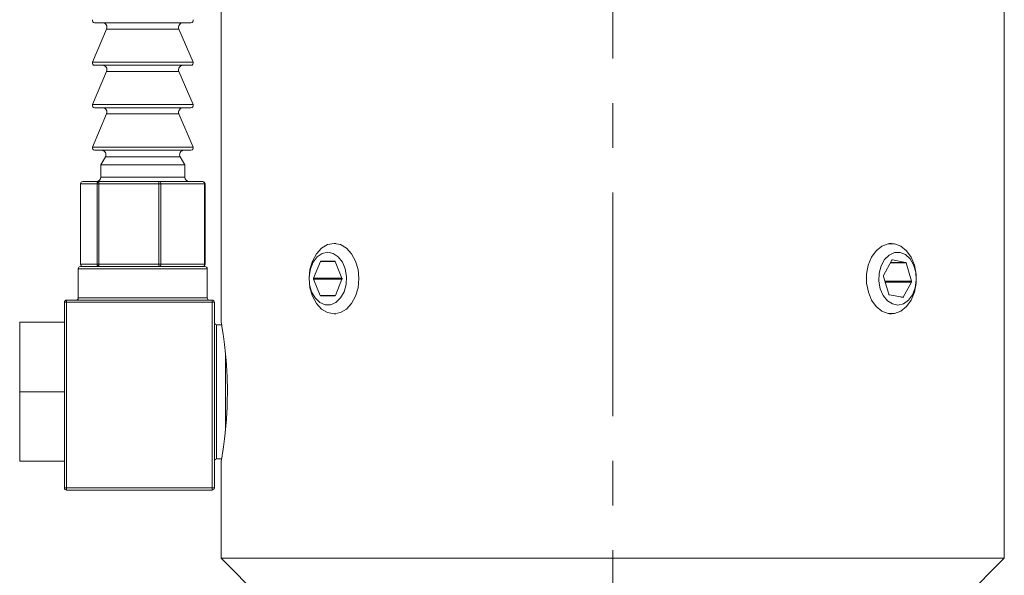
# Model space of a CAD drawing. Header units: inches. Extents: x 1.3 to 18.3, y 1.5 to 16.3.
# Tile 27 of 36: x 16 to 18.2, y 9.2 to 10.5. Entities that reach past the tile are written whole.
import ezdxf

# ---------------------------------------------------------------- set-up
doc = ezdxf.new("R2010")
doc.units = ezdxf.units.IN
doc.header["$MEASUREMENT"] = 0
doc.linetypes.add('CENTERX2', pattern=[0.8, 0.5, -0.1, 0.1, -0.1])
doc.layers.add('SLD-0', color=7, linetype='Continuous')

msp = doc.modelspace()

# ---------------------------------------------------------------- linework, layer by layer
at = {"color": 7, "linetype": 'Continuous', "lineweight": 15}
for p, q in [((16.433, 10.7824), (16.433, 9.8108)), ((18.183, 9.2824), (18.183, 10.7824)), ((16.1826, 10.4794), (16.1504, 10.4794)), ((16.3657, 10.4794), (16.1826, 10.4794)), ((16.1772, 10.4655), (16.1458, 10.3914)), ((16.2013, 10.4655), (16.1772, 10.4655)), ((16.3389, 10.4655), (16.2013, 10.4655)), ((16.3703, 10.3914), (16.3389, 10.4655)), ((16.1458, 10.3914), (16.3703, 10.3914)), ((16.1826, 10.3844), (16.1504, 10.3844)), ((16.3657, 10.3844), (16.1826, 10.3844)), ((16.1772, 10.3705), (16.1458, 10.2964)), ((16.2013, 10.3705), (16.1772, 10.3705)), ((16.3389, 10.3705), (16.2013, 10.3705)), ((16.3703, 10.2964), (16.3389, 10.3705)), ((16.1458, 10.2964), (16.3703, 10.2964)), ((16.1772, 10.2755), (16.1458, 10.2014)), ((16.1826, 10.2894), (16.1504, 10.2894)), ((16.2013, 10.2755), (16.1772, 10.2755)), ((16.3657, 10.2894), (16.1826, 10.2894)), ((16.3389, 10.2755), (16.2013, 10.2755)), ((16.3703, 10.2014), (16.3389, 10.2755)), ((16.1458, 10.2014), (16.3703, 10.2014)), ((16.1826, 10.1944), (16.1504, 10.1944)), ((16.3657, 10.1944), (16.1826, 10.1944)), ((16.1745, 10.1794), (16.1643, 10.1618)), ((16.1994, 10.1794), (16.1745, 10.1794)), ((16.3416, 10.1794), (16.1994, 10.1794)), ((16.3518, 10.1618), (16.3416, 10.1794)), ((16.1643, 10.1618), (16.1643, 10.1344)), ((16.1923, 10.1618), (16.1643, 10.1618)), ((16.3518, 10.1618), (16.1923, 10.1618)), ((16.3518, 10.1344), (16.3518, 10.1618)), ((16.1239, 10.1244), (16.1609, 10.1244)), ((16.1609, 10.1244), (16.295, 10.1244)), ((16.1643, 10.1344), (16.3518, 10.1344)), ((16.295, 10.1244), (16.3922, 10.1244)), ((16.1189, 10.1194), (16.1189, 9.9394)), ((16.1191, 10.1194), (16.1189, 10.1194)), ((16.1561, 10.1194), (16.1191, 10.1194)), ((16.1191, 10.1194), (16.1191, 9.9394)), ((16.1561, 9.9394), (16.1561, 10.1194)), ((16.1596, 10.1194), (16.1561, 10.1194)), ((16.1596, 10.1194), (16.1596, 9.9394)), ((16.2938, 10.1194), (16.1596, 10.1194)), ((16.2938, 9.9394), (16.2938, 10.1194)), ((16.2986, 10.1194), (16.2938, 10.1194)), ((16.2986, 10.1194), (16.2986, 9.9394)), ((16.3958, 10.1194), (16.2986, 10.1194)), ((16.3958, 9.9394), (16.3958, 10.1194)), ((16.3972, 10.1194), (16.3958, 10.1194)), ((16.3972, 9.9394), (16.3972, 10.1194)), ((16.6893, 9.9862), (16.6854, 9.9862)), ((17.9307, 9.9862), (17.9268, 9.9862)), ((16.655, 9.9458), (16.6398, 9.9084)), ((16.688, 9.9458), (16.655, 9.9458)), ((16.6868, 9.9468), (16.6562, 9.9468)), ((16.7032, 9.9084), (16.688, 9.9458)), ((17.9318, 9.9485), (17.9132, 9.9142)), ((17.9327, 9.9493), (17.9331, 9.9493)), ((17.9626, 9.9438), (17.9331, 9.9493)), ((16.114, 9.9294), (16.114, 9.8644)), ((16.402, 9.9294), (16.114, 9.9294)), ((16.1191, 9.9394), (16.1189, 9.9394)), ((16.119, 9.9344), (16.397, 9.9344)), ((16.1191, 9.9394), (16.1561, 9.9394)), ((16.1596, 9.9394), (16.1561, 9.9394)), ((16.1596, 9.9394), (16.2938, 9.9394)), ((16.2986, 9.9394), (16.2938, 9.9394)), ((16.2986, 9.9394), (16.3958, 9.9394)), ((16.3972, 9.9394), (16.3958, 9.9394)), ((16.402, 9.8644), (16.402, 9.9294)), ((17.9286, 9.9426), (17.9637, 9.9426)), ((17.9292, 9.9438), (17.9626, 9.9438)), ((17.9757, 9.9017), (17.9637, 9.9426)), ((16.7032, 9.9084), (16.6398, 9.9084)), ((16.6398, 9.9064), (16.6546, 9.87)), ((16.7032, 9.9064), (16.6398, 9.9064)), ((16.6884, 9.87), (16.7032, 9.9064)), ((17.913, 9.9123), (17.9247, 9.8724)), ((17.9162, 9.9017), (17.9757, 9.9017)), ((17.9167, 9.8997), (17.9755, 9.8997)), ((17.9574, 9.8663), (17.9755, 9.8997)), ((16.088, 9.8594), (16.413, 9.8594)), ((16.088, 9.8544), (16.088, 9.8594)), ((16.114, 9.8644), (16.402, 9.8644)), ((16.413, 9.8594), (16.413, 9.8544)), ((16.6884, 9.87), (16.6546, 9.87)), ((16.6558, 9.869), (16.6872, 9.869)), ((17.9258, 9.8712), (17.9561, 9.8656)), ((17.9521, 9.8663), (17.9574, 9.8663)), ((16.083, 9.657), (16.083, 9.8544)), ((16.083, 9.8544), (16.088, 9.8544)), ((16.088, 9.8544), (16.088, 9.4394)), ((16.413, 9.8544), (16.088, 9.8544)), ((16.413, 9.4394), (16.413, 9.8544)), ((16.413, 9.8544), (16.418, 9.8544)), ((16.418, 9.8544), (16.418, 9.4394)), ((16.6854, 9.8287), (16.6893, 9.8287)), ((17.9268, 9.8287), (17.9307, 9.8287)), ((15.983, 9.6544), (15.983, 9.8099)), ((15.983, 9.8099), (16.083, 9.8099)), ((16.4342, 9.8044), (16.423, 9.8044)), ((16.423, 9.8044), (16.423, 9.5044)), ((16.443, 9.5696), (16.443, 9.7392)), ((15.983, 9.4989), (15.983, 9.6544)), ((15.983, 9.6544), (16.0833, 9.6544)), ((16.083, 9.4394), (16.083, 9.6519)), ((16.423, 9.5044), (16.4342, 9.5044)), ((15.983, 9.4989), (16.083, 9.4989)), ((16.433, 9.498), (16.433, 9.2824)), ((16.083, 9.4394), (16.088, 9.4394)), ((16.088, 9.4344), (16.088, 9.4394)), ((16.088, 9.4394), (16.413, 9.4394)), ((16.413, 9.4394), (16.413, 9.4344)), ((16.413, 9.4394), (16.418, 9.4394)), ((16.413, 9.4344), (16.088, 9.4344)), ((16.433, 9.2824), (16.683, 9.0324)), ((18.183, 9.2824), (16.433, 9.2824)), ((17.933, 9.0324), (18.183, 9.2824))]:
    msp.add_line(p, q, dxfattribs=at)
at = {"color": 7, "linetype": 'Continuous', "lineweight": 15, "flags": 128}
for points in [[(16.6854, 9.9862), (16.6998, 9.9835), (16.7133, 9.9756), (16.7248, 9.9631), (16.7336, 9.9468), (16.7392, 9.9278), (16.7411, 9.9074), (16.7392, 9.887), (16.7336, 9.8681), (16.7248, 9.8517), (16.7133, 9.8392), (16.6998, 9.8314), (16.6854, 9.8287), (16.671, 9.8314), (16.6576, 9.8392), (16.646, 9.8517), (16.6372, 9.8681), (16.6316, 9.887), (16.6297, 9.9074), (16.6316, 9.9278), (16.6372, 9.9468), (16.646, 9.9631), (16.6576, 9.9756), (16.671, 9.9835), (16.6854, 9.9862)], [(16.6715, 9.9665), (16.6592, 9.9639), (16.648, 9.9562), (16.6388, 9.9442), (16.6326, 9.929), (16.6299, 9.9118), (16.6308, 9.8943), (16.6353, 9.8779), (16.6431, 9.8641), (16.6534, 9.8542), (16.6653, 9.849), (16.6777, 9.849), (16.6896, 9.8542), (16.6999, 9.8641), (16.7077, 9.8779), (16.7122, 9.8943), (16.7131, 9.9118), (16.7104, 9.929), (16.7041, 9.9442), (16.695, 9.9562), (16.6838, 9.9639), (16.6715, 9.9665)], [(17.8793, 9.8773), (17.8755, 9.8971), (17.8755, 9.9177), (17.8792, 9.9375), (17.8865, 9.9553), (17.8968, 9.9699), (17.9094, 9.9802), (17.9234, 9.9855), (17.9379, 9.9855), (17.952, 9.9802), (17.9646, 9.9699), (17.9748, 9.9554), (17.9821, 9.9376), (17.9859, 9.9177), (17.9859, 9.8972), (17.9821, 9.8773), (17.9749, 9.8595), (17.9646, 9.845), (17.952, 9.8347), (17.938, 9.8294), (17.9234, 9.8294), (17.9094, 9.8347), (17.8968, 9.8449), (17.8865, 9.8595), (17.8793, 9.8773)], [(17.906, 9.8848), (17.9125, 9.8697), (17.9217, 9.858), (17.9331, 9.8507), (17.9454, 9.8484), (17.9577, 9.8513), (17.9688, 9.8593), (17.9777, 9.8715), (17.9838, 9.8869), (17.9863, 9.9041), (17.9851, 9.9217), (17.9804, 9.9379), (17.9724, 9.9515), (17.962, 9.9611), (17.95, 9.966), (17.9376, 9.9656), (17.9258, 9.9601), (17.9156, 9.9499), (17.908, 9.936), (17.9037, 9.9195), (17.903, 9.9019), (17.906, 9.8848)]]:
    msp.add_lwpolyline(points, dxfattribs=at)
at = {"color": 7, "linetype": 'Continuous', "lineweight": 15}
for centre, radius, start, end in [((16.1504, 10.4844), 0.005, 157.0723, 270), ((16.168, 10.4694), 0.01, 337.0723, 90), ((16.3481, 10.4694), 0.01, 90, 202.9277), ((16.3657, 10.4844), 0.005, 270, 22.9277), ((16.1504, 10.3894), 0.005, 157.0723, 270), ((16.168, 10.3744), 0.01, 337.0723, 90), ((16.3481, 10.3744), 0.01, 90, 202.9277), ((16.3657, 10.3894), 0.005, 270, 22.9277), ((16.1504, 10.2944), 0.005, 157.0723, 270), ((16.3657, 10.2944), 0.005, 270, 22.9277), ((16.168, 10.2794), 0.01, 337.0723, 90), ((16.3481, 10.2794), 0.01, 90, 202.9277), ((16.1504, 10.1994), 0.005, 157.0723, 270), ((16.1658, 10.1844), 0.01, 330.1419, 90), ((16.3503, 10.1844), 0.01, 90, 209.8581), ((16.3657, 10.1994), 0.005, 270, 22.9277), ((16.1239, 10.1194), 0.005, 90, 180), ((16.124, 10.1195), 0.00491, 91.0775, 181.0384), ((16.1543, 10.1344), 0.01, 270, 0), ((16.161, 10.1195), 0.00491, 91.0775, 181.0384), ((16.1656, 10.1206), 0.00604, 140.6625, 191.183), ((16.2997, 10.1206), 0.00604, 140.6625, 191.183), ((16.2942, 10.12), 0.00447, 352.0962, 78.8797), ((16.3618, 10.1344), 0.01, 180, 270), ((16.3922, 10.1194), 0.005, 0, 90), ((16.3913, 10.12), 0.00447, 352.0962, 78.8797), ((16.6564, 9.9454), 0.0014, 95.3927, 163.0703), ((16.6866, 9.9454), 0.0014, 16.9297, 84.6073), ((17.933, 9.948), 0.00125, 83.8372, 156.9411), ((16.119, 9.9294), 0.005, 90, 180), ((16.1239, 9.9394), 0.005, 180, 270), ((16.124, 9.9393), 0.00491, 178.9616, 268.9225), ((16.161, 9.9393), 0.00491, 178.9616, 268.9225), ((16.1656, 9.9383), 0.00604, 168.817, 219.3375), ((16.2997, 9.9383), 0.00604, 168.817, 219.3375), ((16.2942, 9.9388), 0.00447, 281.1203, 7.9038), ((16.3922, 9.9394), 0.005, 270, 0), ((16.3913, 9.9388), 0.00447, 281.1203, 7.9038), ((16.397, 9.9294), 0.005, 0, 90), ((17.9621, 9.9423), 0.00158, 11.5848, 73.7843), ((16.6422, 9.9074), 0.00268, 158.419, 201.581), ((16.7008, 9.9074), 0.00268, 338.419, 21.581), ((17.9156, 9.913), 0.00264, 152.9338, 196.4616), ((17.9731, 9.9009), 0.00264, 332.9338, 16.4616), ((16.088, 9.8544), 0.005, 90, 180), ((16.109, 9.8644), 0.005, 270, 0), ((16.407, 9.8644), 0.005, 180, 270), ((16.413, 9.8544), 0.005, 0, 90), ((16.656, 9.8704), 0.0014, 196.9297, 264.6073), ((16.687, 9.8704), 0.0014, 275.3927, 343.0703), ((17.9263, 9.8727), 0.00158, 191.5848, 253.7843), ((17.9563, 9.8668), 0.00125, 263.8372, 336.9411), ((16.423, 9.8094), 0.005, 180, 270), ((16.423, 9.4994), 0.005, 90, 180), ((16.088, 9.4394), 0.005, 180, 270), ((16.413, 9.4394), 0.005, 270, 0)]:
    msp.add_arc(centre, radius, start, end, dxfattribs=at)
for centre, start_param, end_param in [((16.088, 9.657), 1.570796, 1.871002), ((16.088, 9.6519), 1.270591, 1.570796)]:
    msp.add_ellipse(centre, major_axis=(0, 0.00866), ratio=0.57735, start_param=start_param, end_param=end_param, dxfattribs=at)
for points, knots in [([(16.4331, 9.8108), (16.4331, 9.8107), (16.4331, 9.8105), (16.4336, 9.8079), (16.4344, 9.8034), (16.4354, 9.7971), (16.4367, 9.789), (16.4382, 9.7793), (16.4397, 9.7679), (16.4413, 9.7551), (16.4426, 9.7433), (16.4436, 9.7334), (16.4444, 9.7231), (16.4454, 9.7096), (16.4462, 9.6951), (16.4467, 9.6831), (16.447, 9.6737), (16.4471, 9.6642), (16.4471, 9.6577), (16.4472, 9.6544)], [0, 0, 0, 0, 0.0601937, 0.1309184, 0.2026806, 0.2719073, 0.3425271, 0.4141505, 0.4842852, 0.555839, 0.6284238, 0.6637619, 0.6991001, 0.7712231, 0.8444277, 0.8829471, 0.9214665, 0.959986, 1, 1, 1, 1]), ([(16.4472, 9.6544), (16.447, 9.6429), (16.4468, 9.6254), (16.4457, 9.6032), (16.4446, 9.587), (16.4432, 9.5718), (16.4418, 9.5575), (16.4402, 9.5443), (16.4386, 9.5325), (16.4373, 9.5239), (16.4364, 9.5179), (16.4355, 9.5125), (16.4346, 9.5067), (16.4337, 9.5017), (16.4332, 9.4988), (16.433, 9.4976), (16.4331, 9.498), (16.4331, 9.498)], [0, 0, 0, 0, 0.140247, 0.212251, 0.281762, 0.35268, 0.424613, 0.494825, 0.56646, 0.639129, 0.67447, 0.709812, 0.781943, 0.855158, 0.925055, 0.996419, 1, 1, 1, 1])]:
    msp.add_open_spline(points, degree=3, knots=knots, dxfattribs=at)
at = {"layer": 'SLD-0', "color": 7, "linetype": 'CENTERX2', "lineweight": 0}
msp.add_line((17.308, 11.6999), (17.308, 4.933), dxfattribs=at)

doc.saveas('drawing.dxf')
